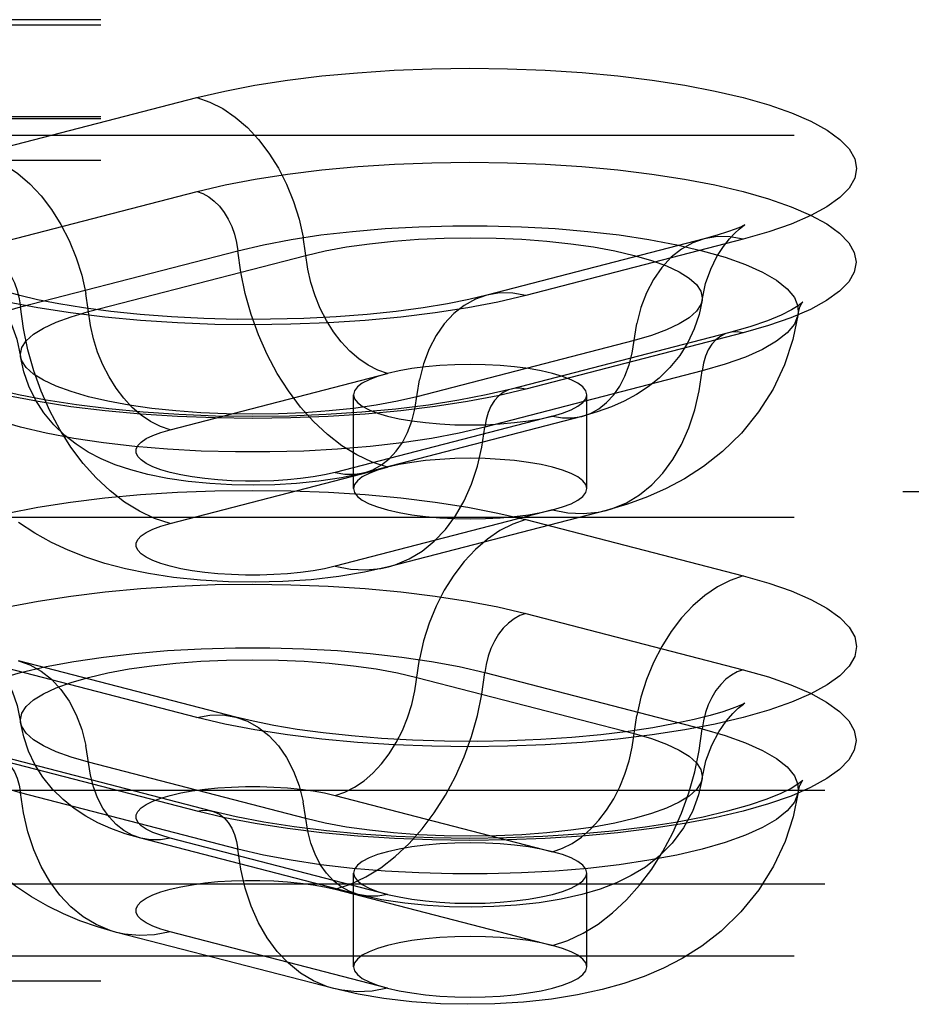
# Model space of a CAD drawing. Header units: inches. Extents: x 0 to 179, y 0 to 116.
# Tile 147 of 234: x 35.055 to 36.011, y 82.222 to 83.277. Entities that reach past the tile are written whole.
import ezdxf

# ---------------------------------------------------------------- set-up
doc = ezdxf.new("R2010")
doc.units = ezdxf.units.IN
doc.header["$LTSCALE"] = 9.842105
doc.header["$MEASUREMENT"] = 0
doc.linetypes.add('HIDDEN', pattern=[0.2, 0.1, -0.1])
doc.layers.add('DEFAULT_2', color=8, linetype='HIDDEN')

msp = doc.modelspace()

# ---------------------------------------------------------------- linework, layer by layer
at = {"layer": 'DEFAULT_2', "color": 8, "linetype": 'HIDDEN'}
for p, q in [((37.111, 83.2768), (32.96, 83.2768)), ((37.111, 83.2711), (32.9655, 83.2711)), ((35.0122, 83.133), (35.2452, 83.1933)), ((37.111, 83.1728), (32.96, 83.1728)), ((37.111, 83.1706), (32.9655, 83.1706)), ((32.9325, 83.153), (37.111, 83.153)), ((37.111, 83.1261), (32.9325, 83.1261)), ((35.0125, 83.0325), (35.2455, 83.0928)), ((35.789, 83.0421), (35.556, 82.9818)), ((35.8308, 83.0417), (35.5979, 82.9814)), ((35.0563, 82.9692), (35.2893, 83.0294)), ((35.1292, 82.9641), (35.3621, 83.0244)), ((35.7139, 82.9333), (35.481, 82.873)), ((35.8149, 82.9415), (35.5819, 82.8812)), ((35.8305, 82.9413), (35.5976, 82.881)), ((35.7868, 82.9007), (35.5538, 82.8404)), ((35.2167, 82.8376), (35.4496, 82.8979)), ((35.413, 82.7746), (35.413, 82.8751)), ((35.663, 82.7746), (35.663, 82.8751)), ((35.6264, 82.8522), (35.3934, 82.7919)), ((35.6577, 82.8519), (35.4248, 82.7916)), ((35.2167, 82.7372), (35.4496, 82.7975)), ((36.986, 82.771), (32.9325, 82.771)), ((32.9325, 82.7441), (36.986, 82.7441)), ((35.6264, 82.7517), (35.3934, 82.6914)), ((35.6838, 82.7512), (35.4508, 82.6909)), ((35.5979, 82.7414), (35.8308, 82.6811)), ((35.5976, 82.6408), (35.8305, 82.5805)), ((35.2452, 82.5295), (35.0122, 82.5898)), ((35.287, 82.5298), (35.0541, 82.5901)), ((35.5538, 82.5775), (35.7868, 82.5172)), ((35.481, 82.5724), (35.7139, 82.5121)), ((35.2455, 82.4291), (35.0125, 82.4894)), ((35.2612, 82.4292), (35.0282, 82.4895)), ((35.3621, 82.4211), (35.1292, 82.4814)), ((32.9655, 82.4517), (37.111, 82.4517)), ((35.2893, 82.3885), (35.0563, 82.4487)), ((35.3934, 82.446), (35.6264, 82.3857)), ((35.4183, 82.3397), (35.1854, 82.4)), ((35.4496, 82.3399), (35.2167, 82.4002)), ((35.413, 82.2624), (35.413, 82.3628)), ((35.663, 82.2624), (35.663, 82.3628)), ((32.9655, 82.3512), (37.111, 82.3512)), ((35.3934, 82.3455), (35.6264, 82.2852)), ((35.3922, 82.239), (35.1593, 82.2993)), ((35.4496, 82.2395), (35.2167, 82.2998)), ((32.9325, 82.2741), (37.111, 82.2741)), ((37.111, 82.2471), (32.9325, 82.2471))]:
    msp.add_line(p, q, dxfattribs=at)
for points in [[(35.2452, 83.1933), (35.2752, 83.2003), (35.3075, 83.2065), (35.3424, 83.212), (35.3792, 83.2165), (35.4174, 83.22), (35.4568, 83.2226), (35.4971, 83.2242), (35.5377, 83.2247), (35.5783, 83.2242), (35.6186, 83.2226), (35.658, 83.2201), (35.6963, 83.2165), (35.7331, 83.212), (35.768, 83.2066), (35.8007, 83.2004), (35.8308, 83.1933), (35.8581, 83.1855), (35.8824, 83.177), (35.9033, 83.168), (35.9207, 83.1585), (35.9343, 83.1486), (35.9442, 83.1384), (35.9501, 83.1279), (35.9521, 83.1174), (35.9501, 83.1069), (35.9441, 83.0965), (35.9342, 83.0863), (35.9204, 83.0764), (35.903, 83.0669), (35.882, 83.0578), (35.858, 83.0495), (35.8308, 83.0417)], [(35.2452, 83.1933), (35.2592, 83.1885), (35.2731, 83.1815), (35.2865, 83.1724), (35.2994, 83.1613), (35.3115, 83.1483), (35.3226, 83.1338), (35.3327, 83.1177), (35.3415, 83.1005), (35.3489, 83.0822), (35.3549, 83.0633), (35.3593, 83.0439)], [(35.0122, 83.133), (35.0263, 83.1282), (35.0401, 83.1212), (35.0536, 83.1121), (35.0664, 83.101), (35.0785, 83.0881), (35.0897, 83.0735), (35.0997, 83.0574), (35.1085, 83.0402), (35.116, 83.0219), (35.1219, 83.003), (35.1264, 82.9836)], [(35.2455, 83.0928), (35.2755, 83.0998), (35.3077, 83.106), (35.3426, 83.1114), (35.3793, 83.1159), (35.4176, 83.1195), (35.4569, 83.122), (35.4971, 83.1236), (35.5377, 83.1241), (35.5783, 83.1236), (35.6185, 83.1221), (35.6579, 83.1195), (35.6962, 83.116), (35.7329, 83.1115), (35.7678, 83.1061), (35.8004, 83.0998), (35.8305, 83.0928), (35.8578, 83.085), (35.882, 83.0765), (35.9029, 83.0675), (35.9203, 83.058), (35.9339, 83.0481), (35.9438, 83.0379), (35.9497, 83.0275), (35.9517, 83.017), (35.9496, 83.0065), (35.9437, 82.9961), (35.9337, 82.9859), (35.92, 82.976), (35.9026, 82.9665), (35.8817, 82.9574), (35.8577, 82.9491), (35.8305, 82.9413)], [(35.2455, 83.0928), (35.2518, 83.0905), (35.258, 83.0871), (35.2639, 83.0825), (35.2694, 83.0769), (35.2745, 83.0704), (35.279, 83.0632), (35.2827, 83.0553), (35.2858, 83.0469), (35.2879, 83.0382), (35.2893, 83.0294)], [(35.2893, 83.0294), (35.3166, 83.0358), (35.3464, 83.0414), (35.3783, 83.0462), (35.4119, 83.0501), (35.447, 83.053), (35.483, 83.055), (35.5196, 83.056), (35.5564, 83.056), (35.593, 83.055), (35.6291, 83.053), (35.6641, 83.0501), (35.6977, 83.0462), (35.7296, 83.0414), (35.7594, 83.0358), (35.7868, 83.0294), (35.8114, 83.0224), (35.833, 83.0147), (35.8514, 83.0064), (35.8664, 82.9977), (35.8778, 82.9886), (35.8855, 82.9793), (35.8893, 82.9698), (35.8895, 82.9616)], [(35.7866, 82.9764), (35.7904, 82.9941), (35.7959, 83.0097), (35.8025, 83.023), (35.8094, 83.0339), (35.8159, 83.0422), (35.8217, 83.0483), (35.8264, 83.0525), (35.8298, 83.0552), (35.8317, 83.0566)], [(35.8317, 83.0566), (35.8319, 83.0567), (35.8323, 83.057), (35.831, 83.0563), (35.8276, 83.0547), (35.8219, 83.0523), (35.8137, 83.0494), (35.8028, 83.0459), (35.789, 83.0421)], [(35.4496, 82.8979), (35.4391, 82.9015), (35.4288, 82.9067), (35.4187, 82.9136), (35.4091, 82.9219), (35.4, 82.9316), (35.3917, 82.9425), (35.3842, 82.9545), (35.3776, 82.9674), (35.372, 82.9811), (35.3675, 82.9952), (35.3642, 83.0097), (35.3593, 83.0439)], [(35.3621, 83.0244), (35.3829, 83.0292), (35.4057, 83.0334), (35.4301, 83.0369), (35.4559, 83.0396), (35.4827, 83.0416), (35.5102, 83.0428), (35.538, 83.0432), (35.5659, 83.0428), (35.5934, 83.0416), (35.6202, 83.0396), (35.6459, 83.0369), (35.6704, 83.0334), (35.6931, 83.0292), (35.7139, 83.0244), (35.7325, 83.019), (35.7486, 83.0131), (35.7621, 83.0068), (35.7728, 83.0001), (35.7805, 82.9932), (35.7852, 82.9861), (35.7868, 82.9788), (35.7866, 82.9764)], [(35.789, 83.0421), (35.7767, 83.0378), (35.7646, 83.0311), (35.7534, 83.0223), (35.7434, 83.0114), (35.7346, 82.9987), (35.7271, 82.9844), (35.7211, 82.9685), (35.7167, 82.9514)], [(35.8308, 83.0417), (35.8168, 83.0442), (35.803, 83.0444), (35.789, 83.0421)], [(35.0125, 83.0325), (35.0189, 83.0302), (35.025, 83.0268), (35.0309, 83.0222), (35.0365, 83.0166), (35.0415, 83.0101), (35.046, 83.0029), (35.0498, 82.995), (35.0528, 82.9866), (35.055, 82.9779), (35.0563, 82.9692)], [(35.4496, 82.7975), (35.4331, 82.8029), (35.4167, 82.8106), (35.4007, 82.8205), (35.3852, 82.8324), (35.3704, 82.8463), (35.3564, 82.8619), (35.3434, 82.8793), (35.3315, 82.898), (35.3208, 82.9181), (35.3114, 82.9391), (35.3035, 82.961), (35.2972, 82.9836), (35.2924, 83.0064), (35.2893, 83.0294)], [(35.0155, 82.9944), (35.0141, 82.995), (35.0112, 82.9964), (35.0108, 82.9966), (35.0123, 82.9956), (35.0156, 82.9932), (35.0203, 82.9891), (35.0261, 82.9831), (35.0328, 82.9748), (35.0399, 82.964), (35.0467, 82.9505), (35.0525, 82.9345), (35.0565, 82.9161)], [(35.556, 82.9818), (35.5367, 82.9772), (35.514, 82.9726), (35.4879, 82.9683), (35.459, 82.9644), (35.4277, 82.9611), (35.3944, 82.9586), (35.3598, 82.9568), (35.3242, 82.9559), (35.2884, 82.9558), (35.2528, 82.9567), (35.218, 82.9584), (35.1846, 82.9609), (35.153, 82.9642), (35.1239, 82.9681), (35.0975, 82.9724), (35.0746, 82.9769), (35.0556, 82.9814), (35.0402, 82.9856), (35.0283, 82.9894), (35.0197, 82.9926), (35.0155, 82.9944)], [(35.5979, 82.9814), (35.5679, 82.9744), (35.5356, 82.9682), (35.5007, 82.9628), (35.4639, 82.9582), (35.4256, 82.9547), (35.3862, 82.9521), (35.346, 82.9506), (35.3054, 82.95), (35.2647, 82.9505), (35.2245, 82.9521), (35.185, 82.9546), (35.1467, 82.9582), (35.11, 82.9627), (35.0751, 82.9681), (35.0424, 82.9744)], [(35.2167, 82.8376), (35.2062, 82.8412), (35.1958, 82.8465), (35.1857, 82.8533), (35.1761, 82.8616), (35.1671, 82.8713), (35.1587, 82.8822), (35.1512, 82.8942), (35.1446, 82.9071), (35.139, 82.9208), (35.1346, 82.9349), (35.1313, 82.9494), (35.1264, 82.9836)], [(35.556, 82.9818), (35.5437, 82.9775), (35.5316, 82.9708), (35.5205, 82.962), (35.5104, 82.9511), (35.5016, 82.9384), (35.4942, 82.9241), (35.4882, 82.9082), (35.4838, 82.8911)], [(35.5979, 82.9814), (35.5838, 82.9839), (35.57, 82.9841), (35.556, 82.9818)], [(35.7866, 82.9764), (35.7834, 82.9609), (35.7783, 82.9457), (35.7713, 82.9311), (35.7627, 82.9173), (35.7522, 82.9044), (35.7406, 82.8929), (35.7287, 82.8834), (35.7162, 82.8753), (35.7032, 82.8683), (35.6894, 82.8622), (35.6743, 82.8567), (35.6577, 82.8519)], [(35.7866, 82.9764), (35.7852, 82.9716), (35.7805, 82.9645), (35.7728, 82.9576), (35.7621, 82.9509), (35.7486, 82.9446), (35.7325, 82.9387), (35.7139, 82.9333)], [(35.8943, 82.9741), (35.8933, 82.9732), (35.8895, 82.9703), (35.8824, 82.966), (35.8715, 82.9605), (35.8566, 82.9544), (35.8378, 82.948), (35.8149, 82.9415)], [(35.8929, 82.972), (35.8936, 82.973), (35.8945, 82.9742), (35.8943, 82.9741)], [(34.9535, 82.9014), (34.9538, 82.9095), (34.9576, 82.919), (34.9653, 82.9283), (34.9766, 82.9374), (34.9916, 82.9461), (35.01, 82.9544), (35.0317, 82.9621), (35.0563, 82.9692)], [(35.2167, 82.7372), (35.2001, 82.7426), (35.1838, 82.7503), (35.1678, 82.7602), (35.1523, 82.7721), (35.1375, 82.786), (35.1235, 82.8016), (35.1104, 82.819), (35.0985, 82.8377), (35.0878, 82.8578), (35.0785, 82.8788), (35.0706, 82.9008), (35.0642, 82.9233), (35.0594, 82.9461), (35.0563, 82.9692)], [(35.0565, 82.9161), (35.0563, 82.9186), (35.0579, 82.9258), (35.0625, 82.9329), (35.0703, 82.9398), (35.0809, 82.9465), (35.0944, 82.9528), (35.1106, 82.9587), (35.1292, 82.9641)], [(35.8895, 82.9616), (35.8915, 82.9689), (35.8929, 82.972)], [(35.8895, 82.9616), (35.8839, 82.9341), (35.8749, 82.9072), (35.8626, 82.8812), (35.8472, 82.8567), (35.8288, 82.834), (35.8086, 82.8143), (35.7883, 82.7982), (35.7679, 82.785), (35.7481, 82.7745), (35.7281, 82.7657), (35.7066, 82.7579), (35.6838, 82.7512)], [(35.8895, 82.9616), (35.8893, 82.9603), (35.8855, 82.9508), (35.8778, 82.9415), (35.8664, 82.9324), (35.8514, 82.9237), (35.833, 82.9155), (35.8114, 82.9078), (35.7868, 82.9007)], [(35.6577, 82.8519), (35.667, 82.8551), (35.676, 82.8601), (35.6843, 82.8667), (35.6919, 82.8749), (35.6985, 82.8844), (35.704, 82.8951), (35.7085, 82.907), (35.7118, 82.9198), (35.7167, 82.9514)], [(35.8305, 82.9413), (35.8242, 82.9424), (35.818, 82.9421), (35.8149, 82.9415)], [(35.8149, 82.9415), (35.8121, 82.9406), (35.8066, 82.9379), (35.8015, 82.934), (35.7971, 82.9291), (35.7933, 82.9231), (35.7903, 82.9163), (35.7881, 82.9088), (35.7868, 82.9007)], [(35.481, 82.873), (35.4602, 82.8682), (35.4374, 82.864), (35.413, 82.8605), (35.3872, 82.8578), (35.3604, 82.8558), (35.3329, 82.8546), (35.3051, 82.8542), (35.2772, 82.8546), (35.2497, 82.8558), (35.2229, 82.8578), (35.1971, 82.8605), (35.1727, 82.864), (35.15, 82.8682), (35.1292, 82.873), (35.1106, 82.8784), (35.0944, 82.8843), (35.0809, 82.8906), (35.0703, 82.8973), (35.0625, 82.9042), (35.0579, 82.9113), (35.0565, 82.9161)], [(35.4248, 82.7916), (35.4002, 82.7862), (35.3759, 82.7825), (35.3522, 82.78), (35.3289, 82.7786), (35.3058, 82.7782), (35.2827, 82.7786), (35.2592, 82.7799), (35.2361, 82.7822), (35.2137, 82.7855), (35.1928, 82.7898), (35.1745, 82.7947), (35.1579, 82.8002), (35.1429, 82.8065), (35.129, 82.8137), (35.116, 82.822), (35.1037, 82.8315), (35.0919, 82.8429), (35.0813, 82.8558), (35.0725, 82.8695), (35.0653, 82.8841), (35.0599, 82.8998), (35.0565, 82.9161)], [(35.5538, 82.8404), (35.5264, 82.834), (35.4967, 82.8284), (35.4648, 82.8236), (35.4311, 82.8198), (35.3961, 82.8168), (35.3601, 82.8148), (35.3235, 82.8139), (35.2866, 82.8139), (35.25, 82.8148), (35.214, 82.8168), (35.179, 82.8198), (35.1454, 82.8236), (35.1135, 82.8284), (35.0837, 82.834), (35.0563, 82.8404), (35.0317, 82.8475), (35.01, 82.8552), (34.9916, 82.8634), (34.9766, 82.8721), (34.9653, 82.8812), (34.9576, 82.8905), (34.9538, 82.9), (34.9535, 82.9014)], [(35.5819, 82.8812), (35.5554, 82.875), (35.5259, 82.8692), (35.4934, 82.8641), (35.4586, 82.8598), (35.4219, 82.8564), (35.3837, 82.8539), (35.3445, 82.8523), (35.3049, 82.8518), (35.2652, 82.8523), (35.226, 82.8539), (35.1878, 82.8564), (35.1511, 82.8599), (35.1162, 82.8642), (35.0838, 82.8693), (35.0541, 82.8751), (35.0277, 82.8813), (35.0049, 82.8878), (34.986, 82.8943), (34.9713, 82.9004), (34.9605, 82.9058), (34.9571, 82.9078)], [(35.538, 82.9074), (35.5217, 82.9071), (35.5057, 82.9063), (35.4902, 82.9049), (35.4755, 82.9031), (35.4619, 82.9007), (35.4496, 82.8979)], [(35.663, 82.8751), (35.6619, 82.8793), (35.6588, 82.8834), (35.6535, 82.8874), (35.6463, 82.8912), (35.6372, 82.8948), (35.6264, 82.8979), (35.6141, 82.9007), (35.6005, 82.9031), (35.5858, 82.9049), (35.5704, 82.9063), (35.5543, 82.9071), (35.538, 82.9074)], [(35.6838, 82.7512), (35.6908, 82.7533), (35.7056, 82.7595), (35.7196, 82.7679), (35.7326, 82.7785), (35.7446, 82.7911), (35.7552, 82.8056), (35.7646, 82.8218), (35.7725, 82.8397), (35.7788, 82.8589), (35.7836, 82.8793), (35.7868, 82.9007)], [(35.4496, 82.8979), (35.4388, 82.8947), (35.4298, 82.8912), (35.4225, 82.8874), (35.4173, 82.8834), (35.4141, 82.8793), (35.413, 82.8751)], [(35.4248, 82.7916), (35.434, 82.7948), (35.443, 82.7999), (35.4514, 82.8065), (35.4589, 82.8146), (35.4655, 82.8241), (35.4711, 82.8348), (35.4756, 82.8467), (35.4789, 82.8595), (35.4838, 82.8911)], [(35.5976, 82.881), (35.5676, 82.874), (35.5353, 82.8678), (35.5005, 82.8624), (35.4638, 82.8579), (35.4255, 82.8543), (35.3861, 82.8518), (35.3459, 82.8502), (35.3054, 82.8497), (35.2648, 82.8502), (35.2246, 82.8517), (35.1852, 82.8543), (35.1469, 82.8578), (35.1102, 82.8623), (35.0753, 82.8677), (35.0427, 82.874)], [(35.5819, 82.8812), (35.5792, 82.8803), (35.5736, 82.8776), (35.5686, 82.8737), (35.5641, 82.8688), (35.5603, 82.8628), (35.5573, 82.856), (35.5551, 82.8485), (35.5538, 82.8404)], [(35.5976, 82.881), (35.5913, 82.8821), (35.5851, 82.8818), (35.5819, 82.8812)], [(35.413, 82.8751), (35.4141, 82.8708), (35.4173, 82.8667), (35.4225, 82.8627), (35.4298, 82.8589), (35.4389, 82.8554), (35.4496, 82.8522), (35.4619, 82.8494), (35.4755, 82.847), (35.4902, 82.8452), (35.5057, 82.8438), (35.5216, 82.843), (35.538, 82.8427)], [(35.6264, 82.8522), (35.6372, 82.8554), (35.6463, 82.8589), (35.6535, 82.8627), (35.6588, 82.8667), (35.6619, 82.8708), (35.663, 82.8751)], [(35.538, 82.8427), (35.5545, 82.843), (35.5704, 82.8438), (35.5858, 82.8452), (35.6005, 82.847), (35.614, 82.8494), (35.6264, 82.8522)], [(35.6264, 82.8522), (35.6369, 82.8503), (35.6473, 82.8502), (35.6577, 82.8519)], [(35.3934, 82.7919), (35.3821, 82.7893), (35.3699, 82.7871), (35.3565, 82.7853), (35.3423, 82.7839), (35.3277, 82.7829), (35.3127, 82.7825), (35.2976, 82.7825), (35.2826, 82.7829), (35.2679, 82.7839), (35.2538, 82.7853), (35.2404, 82.7871), (35.228, 82.7893), (35.2167, 82.7919), (35.2067, 82.7948), (35.1981, 82.798), (35.1911, 82.8015), (35.1857, 82.8052), (35.1821, 82.8089), (35.1803, 82.8128), (35.1803, 82.8167), (35.1821, 82.8206), (35.1858, 82.8244), (35.1911, 82.8281), (35.1982, 82.8315), (35.2067, 82.8347), (35.2167, 82.8376)], [(35.4508, 82.6909), (35.4578, 82.693), (35.4727, 82.6992), (35.4867, 82.7076), (35.4997, 82.7182), (35.5116, 82.7308), (35.5223, 82.7453), (35.5316, 82.7616), (35.5395, 82.7794), (35.5459, 82.7986), (35.5507, 82.819), (35.5538, 82.8404)], [(35.538, 82.807), (35.5217, 82.8067), (35.5057, 82.8059), (35.4902, 82.8045), (35.4755, 82.8026), (35.4619, 82.8003), (35.4496, 82.7975)], [(35.663, 82.7746), (35.6619, 82.7788), (35.6588, 82.783), (35.6535, 82.787), (35.6463, 82.7908), (35.6372, 82.7943), (35.6264, 82.7975), (35.6141, 82.8003), (35.6005, 82.8026), (35.5858, 82.8045), (35.5704, 82.8059), (35.5543, 82.8067), (35.538, 82.807)], [(35.4496, 82.7975), (35.4388, 82.7943), (35.4298, 82.7908), (35.4225, 82.787), (35.4173, 82.783), (35.4141, 82.7788), (35.413, 82.7746)], [(35.3934, 82.7919), (35.404, 82.79), (35.4143, 82.7899), (35.4248, 82.7916)], [(35.413, 82.7746), (35.4141, 82.7704), (35.4173, 82.7662), (35.4225, 82.7622), (35.4298, 82.7584), (35.4389, 82.7549), (35.4496, 82.7517), (35.4619, 82.7489), (35.4755, 82.7466), (35.4902, 82.7447), (35.5057, 82.7434), (35.5216, 82.7425), (35.538, 82.7422)], [(35.6264, 82.7517), (35.6372, 82.7549), (35.6463, 82.7584), (35.6535, 82.7622), (35.6588, 82.7662), (35.6619, 82.7704), (35.663, 82.7746)], [(35.0424, 82.7484), (35.0751, 82.7547), (35.11, 82.7601), (35.1467, 82.7646), (35.185, 82.7681), (35.2245, 82.7707), (35.2647, 82.7722), (35.3054, 82.7727), (35.346, 82.7722), (35.3862, 82.7707), (35.4256, 82.7681), (35.4639, 82.7645), (35.5007, 82.76), (35.5356, 82.7546), (35.5679, 82.7484), (35.5979, 82.7414)], [(35.538, 82.7422), (35.5545, 82.7425), (35.5704, 82.7434), (35.5858, 82.7447), (35.6005, 82.7466), (35.614, 82.7489), (35.6264, 82.7517)], [(35.6264, 82.7517), (35.6429, 82.7486), (35.6593, 82.7478), (35.6753, 82.7494), (35.6838, 82.7512)], [(35.4508, 82.6909), (35.425, 82.6851), (35.3976, 82.6805), (35.3679, 82.677), (35.3374, 82.6749), (35.3082, 82.6742), (35.2792, 82.6746), (35.2493, 82.6764), (35.2204, 82.6794), (35.1936, 82.6835), (35.169, 82.6885), (35.1467, 82.6944), (35.1262, 82.7011), (35.1073, 82.7085), (35.0894, 82.717), (35.0717, 82.7268), (35.0541, 82.7384)], [(35.3934, 82.6914), (35.3821, 82.6888), (35.3699, 82.6866), (35.3565, 82.6848), (35.3423, 82.6834), (35.3277, 82.6825), (35.3127, 82.682), (35.2976, 82.682), (35.2826, 82.6825), (35.2679, 82.6834), (35.2538, 82.6848), (35.2404, 82.6866), (35.228, 82.6888), (35.2167, 82.6914), (35.2067, 82.6944), (35.1981, 82.6976), (35.1911, 82.701), (35.1857, 82.7047), (35.1821, 82.7085), (35.1803, 82.7124), (35.1803, 82.7163), (35.1821, 82.7202), (35.1858, 82.724), (35.1911, 82.7276), (35.1982, 82.7311), (35.2067, 82.7343), (35.2167, 82.7372)], [(35.5979, 82.7414), (35.5838, 82.7366), (35.57, 82.7296), (35.5566, 82.7205), (35.5437, 82.7094), (35.5316, 82.6964), (35.5205, 82.6818), (35.5104, 82.6658), (35.5016, 82.6485), (35.4942, 82.6303), (35.4882, 82.6114), (35.4838, 82.592)], [(35.3934, 82.6914), (35.41, 82.6883), (35.4263, 82.6875), (35.4423, 82.6891), (35.4508, 82.6909)], [(35.8308, 82.6811), (35.858, 82.6733), (35.882, 82.6649), (35.903, 82.6559), (35.9204, 82.6464), (35.9342, 82.6365), (35.9441, 82.6263), (35.9501, 82.6159), (35.9521, 82.6053), (35.9501, 82.5948), (35.9442, 82.5844), (35.9343, 82.5742), (35.9207, 82.5643), (35.9033, 82.5548), (35.8824, 82.5457), (35.8581, 82.5373), (35.8308, 82.5295), (35.8007, 82.5224), (35.768, 82.5161), (35.7331, 82.5107), (35.6963, 82.5062), (35.658, 82.5027), (35.6186, 82.5001), (35.5783, 82.4986), (35.5377, 82.4981), (35.4971, 82.4986), (35.4568, 82.5002), (35.4174, 82.5027), (35.3791, 82.5063), (35.3424, 82.5108), (35.3075, 82.5162), (35.2752, 82.5224), (35.2452, 82.5295)], [(35.8308, 82.6811), (35.8168, 82.6763), (35.803, 82.6693), (35.7895, 82.6602), (35.7767, 82.6491), (35.7646, 82.6361), (35.7534, 82.6215), (35.7434, 82.6055), (35.7346, 82.5882), (35.7271, 82.57), (35.7211, 82.5511), (35.7167, 82.5317)], [(35.0427, 82.6479), (35.0753, 82.6541), (35.1102, 82.6595), (35.1469, 82.664), (35.1852, 82.6676), (35.2246, 82.6701), (35.2648, 82.6717), (35.3054, 82.6722), (35.3459, 82.6716), (35.3861, 82.6701), (35.4255, 82.6675), (35.4638, 82.664), (35.5005, 82.6595), (35.5353, 82.6541), (35.5676, 82.6478), (35.5976, 82.6408)], [(35.5976, 82.6408), (35.5913, 82.6386), (35.5851, 82.6351), (35.5792, 82.6306), (35.5736, 82.625), (35.5686, 82.6185), (35.5641, 82.6112), (35.5603, 82.6033), (35.5573, 82.595), (35.5551, 82.5863), (35.5538, 82.5775)], [(35.0113, 82.6047), (35.0107, 82.605), (35.0113, 82.6046), (35.0136, 82.6031), (35.0171, 82.6002), (35.0219, 82.5959), (35.0276, 82.5897), (35.034, 82.5814), (35.0408, 82.5707), (35.0473, 82.5575), (35.0527, 82.5421), (35.0565, 82.5245)], [(34.9535, 82.5097), (34.9538, 82.5179), (34.9576, 82.5274), (34.9653, 82.5367), (34.9766, 82.5458), (34.9916, 82.5545), (35.01, 82.5627), (35.0317, 82.5704), (35.0563, 82.5775), (35.0837, 82.5839), (35.1135, 82.5895), (35.1454, 82.5942), (35.179, 82.5981), (35.214, 82.6011), (35.25, 82.6031), (35.2866, 82.604), (35.3235, 82.604), (35.3601, 82.6031), (35.3961, 82.6011), (35.4311, 82.5981), (35.4648, 82.5942), (35.4967, 82.5895), (35.5264, 82.5839), (35.5538, 82.5775)], [(35.0541, 82.5901), (35.0664, 82.5858), (35.0785, 82.5791), (35.0897, 82.5703), (35.0997, 82.5595), (35.1085, 82.5468), (35.116, 82.5324), (35.1219, 82.5166), (35.1264, 82.4995)], [(35.0565, 82.5245), (35.0563, 82.5269), (35.0579, 82.5341), (35.0625, 82.5412), (35.0703, 82.5482), (35.0809, 82.5548), (35.0944, 82.5612), (35.1106, 82.567), (35.1292, 82.5724), (35.15, 82.5772), (35.1727, 82.5814), (35.1971, 82.5849), (35.2229, 82.5877), (35.2497, 82.5897), (35.2772, 82.5909), (35.3051, 82.5913), (35.3329, 82.5909), (35.3604, 82.5897), (35.3872, 82.5877), (35.413, 82.5849), (35.4374, 82.5814), (35.4602, 82.5772), (35.481, 82.5724)], [(35.3934, 82.446), (35.404, 82.4496), (35.4143, 82.4548), (35.4244, 82.4616), (35.434, 82.4699), (35.443, 82.4796), (35.4514, 82.4906), (35.4589, 82.5026), (35.4655, 82.5155), (35.4711, 82.5291), (35.4756, 82.5433), (35.4789, 82.5578), (35.4838, 82.592)], [(35.8305, 82.5805), (35.8577, 82.5728), (35.8817, 82.5644), (35.9026, 82.5554), (35.92, 82.5459), (35.9337, 82.536), (35.9437, 82.5258), (35.9496, 82.5154), (35.9517, 82.5049), (35.9497, 82.4944), (35.9438, 82.484), (35.9339, 82.4738), (35.9203, 82.4639), (35.9029, 82.4544), (35.882, 82.4453), (35.8578, 82.4369), (35.8305, 82.4291), (35.8004, 82.422), (35.7678, 82.4158), (35.7329, 82.4104), (35.6962, 82.4059), (35.6579, 82.4023), (35.6185, 82.3998), (35.5783, 82.3983), (35.5377, 82.3977), (35.4971, 82.3983), (35.4569, 82.3998), (35.4176, 82.4024), (35.3793, 82.4059), (35.3426, 82.4105), (35.3077, 82.4159), (35.2754, 82.4221), (35.2455, 82.4291)], [(35.3934, 82.3455), (35.41, 82.351), (35.4263, 82.3587), (35.4423, 82.3685), (35.4578, 82.3804), (35.4727, 82.3943), (35.4867, 82.41), (35.4997, 82.4273), (35.5116, 82.4461), (35.5223, 82.4661), (35.5316, 82.4872), (35.5395, 82.5091), (35.5459, 82.5316), (35.5507, 82.5545), (35.5538, 82.5775)], [(35.8305, 82.5805), (35.8242, 82.5783), (35.818, 82.5748), (35.8121, 82.5703), (35.8066, 82.5647), (35.8015, 82.5582), (35.7971, 82.5509), (35.7933, 82.543), (35.7903, 82.5347), (35.7881, 82.526), (35.7868, 82.5172)], [(35.8309, 82.5438), (35.8318, 82.5444), (35.8323, 82.5447), (35.8305, 82.5438), (35.8262, 82.5418), (35.819, 82.539), (35.8088, 82.5355), (35.7953, 82.5315), (35.7782, 82.5272), (35.7577, 82.5228), (35.734, 82.5184), (35.7073, 82.5144), (35.6781, 82.5109), (35.6469, 82.508), (35.614, 82.5058), (35.5801, 82.5044), (35.5455, 82.5038), (35.5108, 82.504), (35.4765, 82.5051), (35.4431, 82.507), (35.411, 82.5096), (35.3808, 82.5129), (35.3529, 82.5167), (35.3278, 82.5209), (35.3058, 82.5254), (35.287, 82.5298)], [(35.7866, 82.4642), (35.7907, 82.483), (35.7969, 82.4997), (35.8044, 82.5141), (35.8124, 82.5256), (35.8194, 82.5338), (35.8252, 82.5393), (35.8295, 82.5427), (35.8309, 82.5438)], [(35.2452, 82.5295), (35.2592, 82.532), (35.2731, 82.5321), (35.287, 82.5298)], [(35.6264, 82.3857), (35.6369, 82.3893), (35.6473, 82.3945), (35.6573, 82.4013), (35.667, 82.4097), (35.676, 82.4193), (35.6843, 82.4303), (35.6919, 82.4423), (35.6985, 82.4552), (35.704, 82.4688), (35.7085, 82.483), (35.7118, 82.4975), (35.7167, 82.5317)], [(35.1292, 82.4814), (35.1106, 82.4868), (35.0944, 82.4927), (35.0809, 82.499), (35.0703, 82.5056), (35.0625, 82.5126), (35.0579, 82.5197), (35.0565, 82.5245)], [(35.1854, 82.4), (35.1685, 82.4049), (35.1532, 82.4104), (35.1393, 82.4166), (35.1262, 82.4237), (35.1138, 82.4319), (35.1019, 82.4415), (35.0905, 82.4528), (35.0803, 82.4655), (35.0718, 82.479), (35.0649, 82.4935), (35.0598, 82.5087), (35.0565, 82.5245)], [(35.287, 82.5298), (35.2994, 82.5255), (35.3115, 82.5188), (35.3226, 82.51), (35.3327, 82.4992), (35.3415, 82.4865), (35.3489, 82.4721), (35.3549, 82.4563), (35.3593, 82.4392)], [(35.1593, 82.2993), (35.139, 82.3051), (35.1201, 82.3117), (35.1025, 82.319), (35.0855, 82.3273), (35.0683, 82.3372), (35.0511, 82.3489), (35.0333, 82.3633), (35.0162, 82.3799), (35.0006, 82.3984), (34.9867, 82.4185), (34.975, 82.4398), (34.9655, 82.4622), (34.9583, 82.4856), (34.9535, 82.5097)], [(35.0563, 82.4487), (35.0317, 82.4558), (35.01, 82.4635), (34.9916, 82.4718), (34.9766, 82.4805), (34.9653, 82.4896), (34.9576, 82.4989), (34.9538, 82.5084), (34.9535, 82.5097)], [(35.6264, 82.2852), (35.6429, 82.2907), (35.6593, 82.2984), (35.6753, 82.3082), (35.6908, 82.3202), (35.7056, 82.334), (35.7196, 82.3497), (35.7326, 82.367), (35.7446, 82.3858), (35.7552, 82.4058), (35.7646, 82.4269), (35.7725, 82.4488), (35.7788, 82.4713), (35.7836, 82.4942), (35.7868, 82.5172)], [(35.7139, 82.5121), (35.7325, 82.5068), (35.7486, 82.5009), (35.7621, 82.4945), (35.7728, 82.4879), (35.7805, 82.4809), (35.7852, 82.4738), (35.7868, 82.4666), (35.7866, 82.4642)], [(35.7868, 82.5172), (35.8114, 82.5101), (35.833, 82.5024), (35.8514, 82.4942), (35.8664, 82.4855), (35.8778, 82.4764), (35.8855, 82.4671), (35.8893, 82.4576), (35.8895, 82.4494)], [(35.1854, 82.4), (35.1761, 82.4032), (35.1671, 82.4082), (35.1587, 82.4148), (35.1512, 82.4229), (35.1446, 82.4324), (35.139, 82.4432), (35.1346, 82.455), (35.1313, 82.4678), (35.1264, 82.4995)], [(35.0282, 82.4895), (35.0309, 82.4887), (35.0365, 82.486), (35.0415, 82.4821), (35.046, 82.4771), (35.0498, 82.4712), (35.0528, 82.4644), (35.055, 82.4568), (35.0563, 82.4487)], [(35.8934, 82.4604), (35.8936, 82.4608), (35.8945, 82.462), (35.8932, 82.4608), (35.8892, 82.4579), (35.8819, 82.4535), (35.8709, 82.448), (35.8559, 82.4419), (35.8369, 82.4355), (35.814, 82.429), (35.7876, 82.4228), (35.758, 82.4171), (35.7256, 82.4121), (35.6908, 82.4078), (35.6542, 82.4044), (35.6161, 82.4019), (35.5771, 82.4004), (35.5375, 82.3999), (35.498, 82.4004), (35.459, 82.4019), (35.4209, 82.4045), (35.3842, 82.4079), (35.3495, 82.4122), (35.3171, 82.4173), (35.2876, 82.423), (35.2612, 82.4292)], [(35.7866, 82.4642), (35.7852, 82.4594), (35.7805, 82.4523), (35.7728, 82.4453), (35.7621, 82.4387), (35.7486, 82.4324), (35.7325, 82.4265), (35.7139, 82.4211), (35.6931, 82.4163), (35.6704, 82.4121), (35.6459, 82.4086), (35.6202, 82.4058), (35.5934, 82.4038), (35.5659, 82.4026), (35.538, 82.4022), (35.5102, 82.4026), (35.4827, 82.4038), (35.4559, 82.4058), (35.4301, 82.4086), (35.4057, 82.4121), (35.3829, 82.4163), (35.3621, 82.4211)], [(35.7866, 82.4642), (35.7828, 82.4466), (35.7763, 82.4289), (35.7668, 82.4112), (35.7547, 82.3949), (35.7408, 82.3809), (35.7259, 82.3692), (35.7108, 82.36), (35.695, 82.3523), (35.6774, 82.3455), (35.6579, 82.3397), (35.6358, 82.3348), (35.612, 82.3309), (35.5879, 82.3283), (35.5636, 82.3268), (35.5398, 82.3262), (35.5161, 82.3266), (35.4923, 82.328), (35.4682, 82.3304), (35.4433, 82.3342), (35.4183, 82.3397)], [(35.8895, 82.4494), (35.8915, 82.4567), (35.8934, 82.4604)], [(35.1593, 82.2993), (35.1523, 82.3014), (35.1375, 82.3076), (35.1235, 82.316), (35.1104, 82.3266), (35.0985, 82.3392), (35.0878, 82.3537), (35.0785, 82.3699), (35.0706, 82.3877), (35.0642, 82.407), (35.0594, 82.4274), (35.0563, 82.4487)], [(35.2167, 82.4002), (35.2067, 82.4032), (35.1982, 82.4063), (35.1911, 82.4098), (35.1858, 82.4135), (35.1821, 82.4173), (35.1803, 82.4211), (35.1803, 82.425), (35.1821, 82.4289), (35.1857, 82.4327), (35.1911, 82.4364), (35.1981, 82.4398), (35.2067, 82.4431), (35.2167, 82.446), (35.228, 82.4486), (35.2404, 82.4508), (35.2538, 82.4526), (35.2679, 82.454), (35.2826, 82.4549), (35.2976, 82.4554), (35.3127, 82.4554), (35.3277, 82.4549), (35.3423, 82.454), (35.3565, 82.4526), (35.3699, 82.4508), (35.3821, 82.4486), (35.3934, 82.446)], [(35.8895, 82.4494), (35.8893, 82.4481), (35.8855, 82.4386), (35.8778, 82.4293), (35.8664, 82.4202), (35.8514, 82.4115), (35.833, 82.4032), (35.8114, 82.3955), (35.7868, 82.3885), (35.7594, 82.3821), (35.7296, 82.3765), (35.6977, 82.3717), (35.6641, 82.3678), (35.6291, 82.3649), (35.593, 82.3629), (35.5564, 82.3619), (35.5196, 82.3619), (35.483, 82.3629), (35.447, 82.3649), (35.4119, 82.3678), (35.3783, 82.3717), (35.3464, 82.3765), (35.3166, 82.3821), (35.2893, 82.3885)], [(35.8895, 82.4494), (35.8842, 82.4231), (35.8755, 82.3965), (35.8632, 82.37), (35.8474, 82.3447), (35.8282, 82.3211), (35.8071, 82.3007), (35.7862, 82.2845), (35.7654, 82.2713), (35.7452, 82.2608), (35.7247, 82.2521), (35.7029, 82.2445), (35.6796, 82.2379), (35.6533, 82.2322), (35.6251, 82.2278), (35.5951, 82.2245), (35.5646, 82.2227), (35.5353, 82.2222), (35.5062, 82.2229), (35.4756, 82.225), (35.4458, 82.2285), (35.4183, 82.2331), (35.3922, 82.239)], [(35.4183, 82.3397), (35.4091, 82.3429), (35.4, 82.3479), (35.3917, 82.3545), (35.3842, 82.3626), (35.3776, 82.3721), (35.372, 82.3829), (35.3675, 82.3947), (35.3642, 82.4075), (35.3593, 82.4392)], [(35.2455, 82.4291), (35.2518, 82.4301), (35.258, 82.4299), (35.2612, 82.4292)], [(35.2612, 82.4292), (35.2639, 82.4284), (35.2694, 82.4257), (35.2745, 82.4218), (35.279, 82.4168), (35.2827, 82.4109), (35.2858, 82.4041), (35.2879, 82.3966), (35.2893, 82.3885)], [(35.2167, 82.4002), (35.2062, 82.3984), (35.1958, 82.3983), (35.1854, 82.4)], [(35.538, 82.3952), (35.5216, 82.3949), (35.5057, 82.3941), (35.4902, 82.3927), (35.4755, 82.3908), (35.4619, 82.3885), (35.4496, 82.3857), (35.4389, 82.3825), (35.4298, 82.379), (35.4225, 82.3752), (35.4173, 82.3712), (35.4141, 82.367), (35.413, 82.3628)], [(35.6264, 82.3857), (35.614, 82.3885), (35.6005, 82.3908), (35.5858, 82.3927), (35.5704, 82.3941), (35.5545, 82.3949), (35.538, 82.3952)], [(35.3922, 82.239), (35.3852, 82.2411), (35.3704, 82.2473), (35.3564, 82.2557), (35.3434, 82.2663), (35.3315, 82.2789), (35.3208, 82.2934), (35.3114, 82.3096), (35.3035, 82.3274), (35.2972, 82.3467), (35.2924, 82.3671), (35.2893, 82.3885)], [(35.663, 82.3628), (35.6619, 82.367), (35.6588, 82.3712), (35.6535, 82.3752), (35.6463, 82.379), (35.6372, 82.3825), (35.6264, 82.3857)], [(35.413, 82.3628), (35.4141, 82.3586), (35.4173, 82.3545), (35.4225, 82.3504), (35.4298, 82.3466), (35.4388, 82.3432), (35.4496, 82.3399)], [(35.538, 82.3305), (35.5543, 82.3307), (35.5704, 82.3316), (35.5858, 82.3329), (35.6005, 82.3348), (35.6141, 82.3372), (35.6264, 82.3399), (35.6372, 82.3431), (35.6463, 82.3466), (35.6535, 82.3504), (35.6588, 82.3545), (35.6619, 82.3586), (35.663, 82.3628)], [(35.2167, 82.2998), (35.2067, 82.3027), (35.1982, 82.3059), (35.1911, 82.3094), (35.1858, 82.313), (35.1821, 82.3168), (35.1803, 82.3207), (35.1803, 82.3246), (35.1821, 82.3285), (35.1857, 82.3323), (35.1911, 82.3359), (35.1981, 82.3394), (35.2067, 82.3426), (35.2167, 82.3455), (35.228, 82.3481), (35.2404, 82.3503), (35.2538, 82.3522), (35.2679, 82.3536), (35.2826, 82.3545), (35.2976, 82.355), (35.3127, 82.355), (35.3277, 82.3545), (35.3423, 82.3535), (35.3565, 82.3521), (35.3699, 82.3503), (35.3821, 82.3481), (35.3934, 82.3455)], [(35.4496, 82.3399), (35.4391, 82.3381), (35.4288, 82.338), (35.4183, 82.3397)], [(35.4496, 82.3399), (35.4619, 82.3372), (35.4755, 82.3348), (35.4902, 82.3329), (35.5057, 82.3316), (35.5217, 82.3307), (35.538, 82.3305)], [(35.2167, 82.2998), (35.2001, 82.2967), (35.1838, 82.2959), (35.1678, 82.2975), (35.1593, 82.2993)], [(35.538, 82.2947), (35.5216, 82.2944), (35.5057, 82.2936), (35.4902, 82.2923), (35.4755, 82.2904), (35.4619, 82.288), (35.4496, 82.2852), (35.4389, 82.2821), (35.4298, 82.2785), (35.4225, 82.2747), (35.4173, 82.2707), (35.4141, 82.2666), (35.413, 82.2624)], [(35.6264, 82.2852), (35.614, 82.2881), (35.6005, 82.2904), (35.5858, 82.2923), (35.5704, 82.2936), (35.5545, 82.2944), (35.538, 82.2947)], [(35.663, 82.2624), (35.6619, 82.2666), (35.6588, 82.2707), (35.6535, 82.2747), (35.6463, 82.2785), (35.6372, 82.2821), (35.6264, 82.2852)], [(35.413, 82.2624), (35.4141, 82.2581), (35.4173, 82.254), (35.4225, 82.25), (35.4298, 82.2462), (35.4388, 82.2427), (35.4496, 82.2395)], [(35.538, 82.23), (35.5543, 82.2303), (35.5704, 82.2311), (35.5858, 82.2325), (35.6005, 82.2344), (35.6141, 82.2367), (35.6264, 82.2395), (35.6372, 82.2427), (35.6463, 82.2462), (35.6535, 82.25), (35.6588, 82.254), (35.6619, 82.2581), (35.663, 82.2624)], [(35.4496, 82.2395), (35.4331, 82.2364), (35.4167, 82.2356), (35.4007, 82.2372), (35.3922, 82.239)], [(35.4496, 82.2395), (35.4619, 82.2367), (35.4755, 82.2344), (35.4902, 82.2325), (35.5057, 82.2311), (35.5217, 82.2303), (35.538, 82.23)]]:
    msp.add_lwpolyline(points, dxfattribs=at)

doc.saveas('drawing.dxf')
